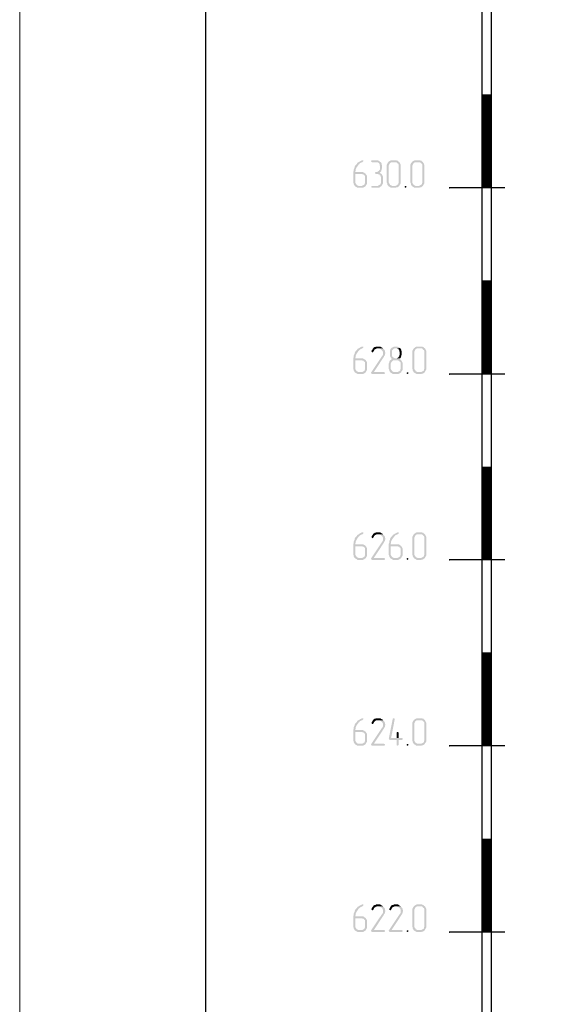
# Model space of a CAD drawing. Header units: millimetres. Extents: x -93479 to 1057970, y -66333 to 172656.
# Tile 22 of 256: x 122059 to 127940, y 26917 to 37508. Entities that reach past the tile are written whole.
import ezdxf

# ---------------------------------------------------------------- set-up
doc = ezdxf.new("R2010")
doc.units = ezdxf.units.MM
for name, color, linetype in [('PDF _Геометрия', 7, 'Continuous'), ('PDF _Сплошная заливка', 7, 'Continuous'), ('ТОЛСТЫЕ_ОСНОВНЫЕ', 6, 'Continuous')]:
    doc.layers.add(name, color=color, linetype=linetype)
doc.layers.add('ТОНКИЕ', color=7, linetype='Continuous', lineweight=9)

# ---------------------------------------------------------------- blocks, each defined once
blk = doc.blocks.new('*U1959')
at = {"layer": 'ТОЛСТЫЕ_ОСНОВНЫЕ', "color": 7}
blk.add_lwpolyline([(20, 5), (1256, 5), (1256, 589), (20, 589)], close=True, dxfattribs=at)
at = {"layer": 'ТОНКИЕ', "color": 7}
blk.add_lwpolyline([(0, 0), (1261, 0), (1261, 594), (0, 594)], close=True, dxfattribs=at)
blk = doc.blocks.new('геология 1')
at = {"layer": 'PDF _Сплошная заливка', "transparency": 33554559}
for color, points in [(7, [(0.1401, -15.8586), (0.1384, -15.8586), (0.1351, -15.8603), (0.1317, -15.862), (0.1284, -15.8636), (0.1267, -15.8653), (0.1234, -15.867), (0.1201, -15.8686), (0.1184, -15.8703), (0.1167, -15.8736), (0.1134, -15.877), (0.1117, -15.8786), (0.1101, -15.8803), (0.1084, -15.8836), (0.1067, -15.887), (0.1067, -15.8903), (0.1051, -15.8936), (0.1034, -15.897), (0.1034, -15.9036), (0.1017, -15.907), (0.1017, -15.9536), (0.1034, -15.957), (0.1034, -15.9603), (0.1051, -15.9636), (0.1067, -15.9653), (0.1084, -15.9686), (0.1267, -15.967), (0.1234, -15.967), (0.1201, -15.9653), (0.1167, -15.9636), (0.1151, -15.962), (0.1134, -15.9586), (0.1117, -15.957), (0.1101, -15.9536), (0.1101, -15.917), (0.1351, -15.917), (0.1534, -15.9153), (0.1501, -15.9136), (0.1484, -15.912), (0.1451, -15.9103), (0.1417, -15.9086), (0.1101, -15.9086), (0.1101, -15.9053), (0.1117, -15.902), (0.1117, -15.897), (0.1134, -15.8936), (0.1151, -15.8903), (0.1167, -15.887), (0.1184, -15.8853), (0.1201, -15.882), (0.1217, -15.8803), (0.1234, -15.877), (0.1267, -15.8753), (0.1284, -15.872), (0.1317, -15.8703), (0.1351, -15.8686), (0.1384, -15.867), (0.1401, -15.867), (0.1417, -15.8653), (0.1434, -15.8636), (0.1434, -15.8586)]), (7, [(0.1984, -15.8586), (0.1784, -15.8586), (0.1767, -15.862), (0.1784, -15.8653), (0.1817, -15.867), (0.2051, -15.867), (0.2067, -15.8686), (0.2101, -15.8703), (0.2117, -15.8736), (0.2134, -15.877), (0.2134, -15.8803), (0.2151, -15.8836), (0.2151, -15.8953), (0.2134, -15.8986), (0.2117, -15.9003), (0.2101, -15.9036), (0.2067, -15.9053), (0.2051, -15.907), (0.2017, -15.9086), (0.1951, -15.9086), (0.1934, -15.912), (0.1951, -15.9153), (0.1984, -15.917), (0.2051, -15.917), (0.2084, -15.9186), (0.2117, -15.9186), (0.2134, -15.922), (0.2167, -15.9236), (0.2167, -15.927), (0.2184, -15.9303), (0.2184, -15.9536), (0.2167, -15.957), (0.2167, -15.9603), (0.2134, -15.962), (0.2117, -15.9636), (0.2084, -15.9653), (0.2051, -15.967), (0.1817, -15.967), (0.1784, -15.9686), (0.1767, -15.972), (0.1784, -15.9736), (0.1817, -15.9753), (0.2084, -15.9753), (0.2117, -15.9736), (0.2151, -15.972), (0.2167, -15.9703), (0.2201, -15.9686), (0.2217, -15.9653), (0.2234, -15.962), (0.2251, -15.9603), (0.2267, -15.957), (0.2267, -15.927), (0.2251, -15.9236), (0.2234, -15.9203), (0.2217, -15.917), (0.2184, -15.9153), (0.2167, -15.9136), (0.2134, -15.9103), (0.2167, -15.9086), (0.2184, -15.907), (0.2201, -15.9036), (0.2201, -15.902), (0.2217, -15.8986), (0.2217, -15.8953), (0.2234, -15.892), (0.2234, -15.8803), (0.2217, -15.877), (0.2217, -15.8736), (0.2201, -15.8703), (0.2184, -15.867), (0.2151, -15.8653), (0.2134, -15.8636), (0.2101, -15.8603), (0.2067, -15.8603), (0.2034, -15.8586), (0.2001, -15.8586)]), (7, [(0.2767, -15.8586), (0.2617, -15.8586), (0.2584, -15.8603), (0.2551, -15.862), (0.2534, -15.8636), (0.2501, -15.8653), (0.2484, -15.8686), (0.2467, -15.8703), (0.2451, -15.8736), (0.2434, -15.877), (0.2434, -15.9536), (0.2451, -15.957), (0.2451, -15.9603), (0.2467, -15.9636), (0.2484, -15.9653), (0.2501, -15.9686), (0.2534, -15.9703), (0.2567, -15.972), (0.2584, -15.9736), (0.2617, -15.9753), (0.2801, -15.9753), (0.2834, -15.9736), (0.2867, -15.9736), (0.2901, -15.972), (0.2917, -15.9703), (0.2951, -15.9686), (0.2684, -15.967), (0.2651, -15.967), (0.2617, -15.9653), (0.2584, -15.9636), (0.2567, -15.962), (0.2551, -15.9586), (0.2534, -15.957), (0.2517, -15.9536), (0.2517, -15.8803), (0.2534, -15.877), (0.2551, -15.8736), (0.2567, -15.8703), (0.2601, -15.8686), (0.2617, -15.867), (0.2767, -15.867), (0.2951, -15.8653), (0.2917, -15.8636), (0.2901, -15.8603), (0.2867, -15.8603), (0.2834, -15.8586), (0.2801, -15.8586)]), (7, [(0.2951, -15.8653), (0.2767, -15.867), (0.2834, -15.867), (0.2867, -15.8686), (0.2884, -15.872), (0.2917, -15.8736), (0.2934, -15.877), (0.2934, -15.9536), (0.2917, -15.957), (0.2917, -15.9603), (0.2884, -15.962), (0.2867, -15.9636), (0.2834, -15.9653), (0.2801, -15.967), (0.2684, -15.967), (0.2951, -15.9686), (0.2967, -15.9653), (0.2984, -15.962), (0.3001, -15.9603), (0.3017, -15.957), (0.3017, -15.877), (0.3001, -15.8736), (0.2984, -15.8703), (0.2967, -15.867)]), (7, [(0.3767, -15.8586), (0.3617, -15.8586), (0.3584, -15.8603), (0.3551, -15.862), (0.3534, -15.8636), (0.3501, -15.8653), (0.3484, -15.8686), (0.3467, -15.8703), (0.3451, -15.8736), (0.3434, -15.877), (0.3434, -15.9536), (0.3451, -15.957), (0.3451, -15.9603), (0.3467, -15.9636), (0.3484, -15.9653), (0.3501, -15.9686), (0.3534, -15.9703), (0.3567, -15.972), (0.3584, -15.9736), (0.3617, -15.9753), (0.3801, -15.9753), (0.3834, -15.9736), (0.3867, -15.9736), (0.3901, -15.972), (0.3917, -15.9703), (0.3951, -15.9686), (0.3684, -15.967), (0.3651, -15.967), (0.3617, -15.9653), (0.3584, -15.9636), (0.3567, -15.962), (0.3551, -15.9586), (0.3534, -15.957), (0.3517, -15.9536), (0.3517, -15.8803), (0.3534, -15.877), (0.3551, -15.8736), (0.3567, -15.8703), (0.3601, -15.8686), (0.3617, -15.867), (0.3767, -15.867), (0.3951, -15.8653), (0.3917, -15.8636), (0.3901, -15.8603), (0.3867, -15.8603), (0.3834, -15.8586), (0.3801, -15.8586)]), (7, [(0.3951, -15.8653), (0.3767, -15.867), (0.3834, -15.867), (0.3867, -15.8686), (0.3884, -15.872), (0.3917, -15.8736), (0.3934, -15.877), (0.3934, -15.9536), (0.3917, -15.957), (0.3917, -15.9603), (0.3884, -15.962), (0.3867, -15.9636), (0.3834, -15.9653), (0.3801, -15.967), (0.3684, -15.967), (0.3951, -15.9686), (0.3967, -15.9653), (0.3984, -15.962), (0.4001, -15.9603), (0.4017, -15.957), (0.4017, -15.877), (0.4001, -15.8736), (0.3984, -15.8703), (0.3967, -15.867)]), (7, [(0.1534, -15.9153), (0.1351, -15.917), (0.1384, -15.917), (0.1417, -15.9186), (0.1451, -15.9186), (0.1467, -15.922), (0.1501, -15.9236), (0.1517, -15.927), (0.1517, -15.9536), (0.1501, -15.957), (0.1501, -15.9603), (0.1467, -15.962), (0.1451, -15.9636), (0.1417, -15.9653), (0.1384, -15.967), (0.1267, -15.967), (0.1084, -15.9686), (0.1117, -15.9703), (0.1151, -15.972), (0.1167, -15.9736), (0.1201, -15.9753), (0.1417, -15.9753), (0.1451, -15.9736), (0.1484, -15.972), (0.1501, -15.9703), (0.1534, -15.9686), (0.1551, -15.9653), (0.1567, -15.962), (0.1584, -15.9603), (0.1601, -15.957), (0.1601, -15.927), (0.1584, -15.9236), (0.1567, -15.9203), (0.1551, -15.9186)]), (7, [(0.3234, -15.967), (0.3201, -15.9686), (0.3184, -15.972), (0.3201, -15.9736), (0.3234, -15.9753), (0.3251, -15.9736), (0.3267, -15.972), (0.3267, -15.9686)]), (256, [(0.1401, -16.647), (0.1384, -16.647), (0.1351, -16.6486), (0.1317, -16.6503), (0.1284, -16.652), (0.1267, -16.6536), (0.1234, -16.6553), (0.1201, -16.657), (0.1184, -16.6586), (0.1167, -16.662), (0.1134, -16.6653), (0.1117, -16.667), (0.1101, -16.6686), (0.1084, -16.672), (0.1067, -16.6753), (0.1067, -16.6786), (0.1051, -16.682), (0.1034, -16.6853), (0.1034, -16.692), (0.1017, -16.6953), (0.1017, -16.742), (0.1034, -16.7453), (0.1034, -16.7486), (0.1051, -16.752), (0.1067, -16.7536), (0.1084, -16.757), (0.1267, -16.7553), (0.1234, -16.7553), (0.1201, -16.7536), (0.1167, -16.752), (0.1151, -16.7503), (0.1134, -16.747), (0.1117, -16.7453), (0.1101, -16.742), (0.1101, -16.7053), (0.1351, -16.7053), (0.1534, -16.7036), (0.1501, -16.702), (0.1484, -16.7003), (0.1451, -16.6986), (0.1417, -16.697), (0.1101, -16.697), (0.1101, -16.6936), (0.1117, -16.6903), (0.1117, -16.6853), (0.1134, -16.682), (0.1151, -16.6786), (0.1167, -16.6753), (0.1184, -16.6736), (0.1201, -16.6703), (0.1217, -16.6686), (0.1234, -16.6653), (0.1267, -16.6636), (0.1284, -16.6603), (0.1317, -16.6586), (0.1351, -16.657), (0.1384, -16.6553), (0.1401, -16.6553), (0.1417, -16.6536), (0.1434, -16.652), (0.1434, -16.647)]), (256, [(0.2267, -16.6553), (0.2051, -16.6553), (0.2117, -16.6553), (0.2151, -16.657), (0.2184, -16.6586), (0.2201, -16.6603), (0.2234, -16.6636), (0.2251, -16.6653), (0.2267, -16.6686), (0.2267, -16.682), (0.2251, -16.6853), (0.2234, -16.687), (0.1767, -16.757), (0.1767, -16.7586), (0.1784, -16.762), (0.1817, -16.7636), (0.2317, -16.7636), (0.2334, -16.762), (0.2351, -16.762), (0.2351, -16.757), (0.2317, -16.7553), (0.1884, -16.7553), (0.2301, -16.692), (0.2317, -16.6886), (0.2334, -16.6853), (0.2351, -16.6836), (0.2351, -16.6803), (0.2367, -16.677), (0.2367, -16.672), (0.2351, -16.6686), (0.2351, -16.6653), (0.2334, -16.662), (0.2317, -16.6603), (0.2284, -16.657)]), (256, [(0.2051, -16.647), (0.1984, -16.647), (0.1951, -16.6486), (0.1917, -16.6486), (0.1901, -16.6503), (0.1867, -16.652), (0.1851, -16.6553), (0.1834, -16.657), (0.1817, -16.6603), (0.1801, -16.6636), (0.1784, -16.6653), (0.1784, -16.667), (0.1801, -16.6703), (0.1834, -16.672), (0.1851, -16.6703), (0.1867, -16.6686), (0.1884, -16.6653), (0.1901, -16.662), (0.1917, -16.6603), (0.1934, -16.6586), (0.1967, -16.657), (0.2001, -16.6553), (0.2267, -16.6553), (0.2267, -16.6536), (0.2234, -16.652), (0.2201, -16.6503), (0.2184, -16.6486), (0.2151, -16.647), (0.2084, -16.647)]), (256, [(0.2817, -16.647), (0.2751, -16.647), (0.2717, -16.6486), (0.2684, -16.6503), (0.2651, -16.652), (0.2634, -16.6536), (0.2601, -16.657), (0.2584, -16.6586), (0.2584, -16.662), (0.2567, -16.6653), (0.2567, -16.687), (0.2584, -16.6903), (0.2601, -16.6936), (0.2617, -16.697), (0.2651, -16.6986), (0.2617, -16.702), (0.2601, -16.7036), (0.2851, -16.7053), (0.2884, -16.7053), (0.2917, -16.707), (0.2951, -16.707), (0.2967, -16.7103), (0.3001, -16.712), (0.3017, -16.7153), (0.3017, -16.742), (0.3001, -16.7453), (0.3001, -16.7486), (0.2967, -16.7503), (0.2951, -16.752), (0.2917, -16.7536), (0.2884, -16.7553), (0.2767, -16.7553), (0.2584, -16.757), (0.2617, -16.7586), (0.2651, -16.7603), (0.2667, -16.762), (0.2701, -16.7636), (0.2917, -16.7636), (0.2951, -16.762), (0.2984, -16.7603), (0.3001, -16.7586), (0.3034, -16.757), (0.3051, -16.7536), (0.3067, -16.7503), (0.3084, -16.7486), (0.3101, -16.7453), (0.3101, -16.7153), (0.3084, -16.712), (0.3067, -16.7086), (0.3051, -16.7053), (0.3017, -16.7036), (0.3001, -16.702), (0.2967, -16.6986), (0.3001, -16.697), (0.2784, -16.697), (0.2751, -16.6953), (0.2717, -16.6936), (0.2701, -16.692), (0.2667, -16.6886), (0.2651, -16.687), (0.2651, -16.6653), (0.2667, -16.662), (0.2701, -16.6586), (0.2717, -16.657), (0.2751, -16.6553), (0.2817, -16.6553), (0.2984, -16.6536), (0.2967, -16.652), (0.2934, -16.6486), (0.2901, -16.6486), (0.2867, -16.647), (0.2834, -16.647)]), (256, [(0.2984, -16.6536), (0.2817, -16.6553), (0.2884, -16.6553), (0.2901, -16.657), (0.2934, -16.6586), (0.2951, -16.662), (0.2967, -16.6653), (0.2967, -16.6686), (0.2984, -16.672), (0.2984, -16.6803), (0.2967, -16.6836), (0.2967, -16.687), (0.2951, -16.6886), (0.2934, -16.692), (0.2901, -16.6936), (0.2884, -16.6953), (0.2851, -16.697), (0.2817, -16.697), (0.3001, -16.697), (0.3017, -16.6953), (0.3034, -16.692), (0.3034, -16.6903), (0.3051, -16.687), (0.3051, -16.6836), (0.3067, -16.6803), (0.3067, -16.6686), (0.3051, -16.6653), (0.3051, -16.662), (0.3034, -16.6586), (0.3017, -16.6553)]), (256, [(0.3851, -16.647), (0.3701, -16.647), (0.3667, -16.6486), (0.3634, -16.6503), (0.3617, -16.652), (0.3584, -16.6536), (0.3567, -16.657), (0.3551, -16.6586), (0.3534, -16.662), (0.3517, -16.6653), (0.3517, -16.742), (0.3534, -16.7453), (0.3534, -16.7486), (0.3551, -16.752), (0.3567, -16.7536), (0.3584, -16.757), (0.3617, -16.7586), (0.3651, -16.7603), (0.3667, -16.762), (0.3701, -16.7636), (0.3884, -16.7636), (0.3917, -16.762), (0.3951, -16.762), (0.3984, -16.7603), (0.4001, -16.7586), (0.4034, -16.757), (0.3767, -16.7553), (0.3734, -16.7553), (0.3701, -16.7536), (0.3667, -16.752), (0.3651, -16.7503), (0.3634, -16.747), (0.3617, -16.7453), (0.3601, -16.742), (0.3601, -16.6686), (0.3617, -16.6653), (0.3634, -16.662), (0.3651, -16.6586), (0.3684, -16.657), (0.3701, -16.6553), (0.3851, -16.6553), (0.4034, -16.6536), (0.4001, -16.652), (0.3984, -16.6486), (0.3951, -16.6486), (0.3917, -16.647), (0.3884, -16.647)]), (256, [(0.4034, -16.6536), (0.3851, -16.6553), (0.3917, -16.6553), (0.3951, -16.657), (0.3967, -16.6603), (0.4001, -16.662), (0.4017, -16.6653), (0.4017, -16.742), (0.4001, -16.7453), (0.4001, -16.7486), (0.3967, -16.7503), (0.3951, -16.752), (0.3917, -16.7536), (0.3884, -16.7553), (0.3767, -16.7553), (0.4034, -16.757), (0.4051, -16.7536), (0.4067, -16.7503), (0.4084, -16.7486), (0.4101, -16.7453), (0.4101, -16.6653), (0.4084, -16.662), (0.4067, -16.6586), (0.4051, -16.6553)]), (256, [(0.1534, -16.7036), (0.1351, -16.7053), (0.1384, -16.7053), (0.1417, -16.707), (0.1451, -16.707), (0.1467, -16.7103), (0.1501, -16.712), (0.1517, -16.7153), (0.1517, -16.742), (0.1501, -16.7453), (0.1501, -16.7486), (0.1467, -16.7503), (0.1451, -16.752), (0.1417, -16.7536), (0.1384, -16.7553), (0.1267, -16.7553), (0.1084, -16.757), (0.1117, -16.7586), (0.1151, -16.7603), (0.1167, -16.762), (0.1201, -16.7636), (0.1417, -16.7636), (0.1451, -16.762), (0.1484, -16.7603), (0.1501, -16.7586), (0.1534, -16.757), (0.1551, -16.7536), (0.1567, -16.7503), (0.1584, -16.7486), (0.1601, -16.7453), (0.1601, -16.7153), (0.1584, -16.712), (0.1567, -16.7086), (0.1551, -16.707)]), (256, [(0.2601, -16.7036), (0.2567, -16.7053), (0.2551, -16.7086), (0.2534, -16.712), (0.2534, -16.7153), (0.2517, -16.7186), (0.2517, -16.722), (0.2517, -16.742), (0.2534, -16.7453), (0.2534, -16.7486), (0.2551, -16.752), (0.2567, -16.7536), (0.2584, -16.757), (0.2767, -16.7553), (0.2734, -16.7553), (0.2701, -16.7536), (0.2667, -16.752), (0.2651, -16.7503), (0.2634, -16.747), (0.2617, -16.7453), (0.2601, -16.742), (0.2601, -16.7186), (0.2617, -16.7153), (0.2634, -16.712), (0.2651, -16.7103), (0.2684, -16.707), (0.2701, -16.7053), (0.2851, -16.7053)]), (256, [(0.3317, -16.7553), (0.3284, -16.757), (0.3267, -16.7603), (0.3284, -16.762), (0.3317, -16.7636), (0.3334, -16.762), (0.3351, -16.7603), (0.3351, -16.757)]), (256, [(0.1401, -17.4336), (0.1384, -17.4336), (0.1351, -17.4353), (0.1317, -17.437), (0.1284, -17.4386), (0.1267, -17.4403), (0.1234, -17.442), (0.1201, -17.4436), (0.1184, -17.4453), (0.1167, -17.4486), (0.1134, -17.452), (0.1117, -17.4536), (0.1101, -17.4553), (0.1084, -17.4586), (0.1067, -17.462), (0.1067, -17.4653), (0.1051, -17.4686), (0.1034, -17.472), (0.1034, -17.4786), (0.1017, -17.482), (0.1017, -17.5286), (0.1034, -17.532), (0.1034, -17.5353), (0.1051, -17.5386), (0.1067, -17.5403), (0.1084, -17.5436), (0.1267, -17.542), (0.1234, -17.542), (0.1201, -17.5403), (0.1167, -17.5386), (0.1151, -17.537), (0.1134, -17.5336), (0.1117, -17.532), (0.1101, -17.5286), (0.1101, -17.492), (0.1351, -17.492), (0.1534, -17.4903), (0.1501, -17.4886), (0.1484, -17.487), (0.1451, -17.4853), (0.1417, -17.4836), (0.1101, -17.4836), (0.1101, -17.4803), (0.1117, -17.477), (0.1117, -17.472), (0.1134, -17.4686), (0.1151, -17.4653), (0.1167, -17.462), (0.1184, -17.4603), (0.1201, -17.457), (0.1217, -17.4553), (0.1234, -17.452), (0.1267, -17.4503), (0.1284, -17.447), (0.1317, -17.4453), (0.1351, -17.4436), (0.1384, -17.442), (0.1401, -17.442), (0.1417, -17.4403), (0.1434, -17.4386), (0.1434, -17.4336)]), (256, [(0.2267, -17.442), (0.2051, -17.442), (0.2117, -17.442), (0.2151, -17.4436), (0.2184, -17.4453), (0.2201, -17.447), (0.2234, -17.4503), (0.2251, -17.452), (0.2267, -17.4553), (0.2267, -17.4686), (0.2251, -17.472), (0.2234, -17.4736), (0.1767, -17.5436), (0.1767, -17.5453), (0.1784, -17.5486), (0.1817, -17.5503), (0.2317, -17.5503), (0.2334, -17.5486), (0.2351, -17.5486), (0.2351, -17.5436), (0.2317, -17.542), (0.1884, -17.542), (0.2301, -17.4786), (0.2317, -17.4753), (0.2334, -17.472), (0.2351, -17.4703), (0.2351, -17.467), (0.2367, -17.4636), (0.2367, -17.4586), (0.2351, -17.4553), (0.2351, -17.452), (0.2334, -17.4486), (0.2317, -17.447), (0.2284, -17.4436)]), (256, [(0.2051, -17.4336), (0.1984, -17.4336), (0.1951, -17.4353), (0.1917, -17.4353), (0.1901, -17.437), (0.1867, -17.4386), (0.1851, -17.442), (0.1834, -17.4436), (0.1817, -17.447), (0.1801, -17.4503), (0.1784, -17.452), (0.1784, -17.4536), (0.1801, -17.457), (0.1834, -17.4586), (0.1851, -17.457), (0.1867, -17.4553), (0.1884, -17.452), (0.1901, -17.4486), (0.1917, -17.447), (0.1934, -17.4453), (0.1967, -17.4436), (0.2001, -17.442), (0.2267, -17.442), (0.2267, -17.4403), (0.2234, -17.4386), (0.2201, -17.437), (0.2184, -17.4353), (0.2151, -17.4336), (0.2084, -17.4336)]), (256, [(0.2901, -17.4336), (0.2884, -17.4336), (0.2851, -17.4353), (0.2817, -17.437), (0.2784, -17.4386), (0.2767, -17.4403), (0.2734, -17.442), (0.2701, -17.4436), (0.2684, -17.4453), (0.2667, -17.4486), (0.2634, -17.452), (0.2617, -17.4536), (0.2601, -17.4553), (0.2584, -17.4586), (0.2567, -17.462), (0.2567, -17.4653), (0.2551, -17.4686), (0.2534, -17.472), (0.2534, -17.4786), (0.2517, -17.482), (0.2517, -17.5286), (0.2534, -17.532), (0.2534, -17.5353), (0.2551, -17.5386), (0.2567, -17.5403), (0.2584, -17.5436), (0.2767, -17.542), (0.2734, -17.542), (0.2701, -17.5403), (0.2667, -17.5386), (0.2651, -17.537), (0.2634, -17.5336), (0.2617, -17.532), (0.2601, -17.5286), (0.2601, -17.492), (0.2851, -17.492), (0.3034, -17.4903), (0.3001, -17.4886), (0.2984, -17.487), (0.2951, -17.4853), (0.2917, -17.4836), (0.2601, -17.4836), (0.2601, -17.4803), (0.2617, -17.477), (0.2617, -17.472), (0.2634, -17.4686), (0.2651, -17.4653), (0.2667, -17.462), (0.2684, -17.4603), (0.2701, -17.457), (0.2717, -17.4553), (0.2734, -17.452), (0.2767, -17.4503), (0.2784, -17.447), (0.2817, -17.4453), (0.2851, -17.4436), (0.2884, -17.442), (0.2901, -17.442), (0.2917, -17.4403), (0.2934, -17.4386), (0.2934, -17.4336)]), (256, [(0.3851, -17.4336), (0.3701, -17.4336), (0.3667, -17.4353), (0.3634, -17.437), (0.3617, -17.4386), (0.3584, -17.4403), (0.3567, -17.4436), (0.3551, -17.4453), (0.3534, -17.4486), (0.3517, -17.452), (0.3517, -17.5286), (0.3534, -17.532), (0.3534, -17.5353), (0.3551, -17.5386), (0.3567, -17.5403), (0.3584, -17.5436), (0.3617, -17.5453), (0.3651, -17.547), (0.3667, -17.5486), (0.3701, -17.5503), (0.3884, -17.5503), (0.3917, -17.5486), (0.3951, -17.5486), (0.3984, -17.547), (0.4001, -17.5453), (0.4034, -17.5436), (0.3767, -17.542), (0.3734, -17.542), (0.3701, -17.5403), (0.3667, -17.5386), (0.3651, -17.537), (0.3634, -17.5336), (0.3617, -17.532), (0.3601, -17.5286), (0.3601, -17.4553), (0.3617, -17.452), (0.3634, -17.4486), (0.3651, -17.4453), (0.3684, -17.4436), (0.3701, -17.442), (0.3851, -17.442), (0.4034, -17.4403), (0.4001, -17.4386), (0.3984, -17.4353), (0.3951, -17.4353), (0.3917, -17.4336), (0.3884, -17.4336)]), (256, [(0.4034, -17.4403), (0.3851, -17.442), (0.3917, -17.442), (0.3951, -17.4436), (0.3967, -17.447), (0.4001, -17.4486), (0.4017, -17.452), (0.4017, -17.5286), (0.4001, -17.532), (0.4001, -17.5353), (0.3967, -17.537), (0.3951, -17.5386), (0.3917, -17.5403), (0.3884, -17.542), (0.3767, -17.542), (0.4034, -17.5436), (0.4051, -17.5403), (0.4067, -17.537), (0.4084, -17.5353), (0.4101, -17.532), (0.4101, -17.452), (0.4084, -17.4486), (0.4067, -17.4453), (0.4051, -17.442)]), (256, [(0.1534, -17.4903), (0.1351, -17.492), (0.1384, -17.492), (0.1417, -17.4936), (0.1451, -17.4936), (0.1467, -17.497), (0.1501, -17.4986), (0.1517, -17.502), (0.1517, -17.5286), (0.1501, -17.532), (0.1501, -17.5353), (0.1467, -17.537), (0.1451, -17.5386), (0.1417, -17.5403), (0.1384, -17.542), (0.1267, -17.542), (0.1084, -17.5436), (0.1117, -17.5453), (0.1151, -17.547), (0.1167, -17.5486), (0.1201, -17.5503), (0.1417, -17.5503), (0.1451, -17.5486), (0.1484, -17.547), (0.1501, -17.5453), (0.1534, -17.5436), (0.1551, -17.5403), (0.1567, -17.537), (0.1584, -17.5353), (0.1601, -17.532), (0.1601, -17.502), (0.1584, -17.4986), (0.1567, -17.4953), (0.1551, -17.4936)]), (256, [(0.3034, -17.4903), (0.2851, -17.492), (0.2884, -17.492), (0.2917, -17.4936), (0.2951, -17.4936), (0.2967, -17.497), (0.3001, -17.4986), (0.3017, -17.502), (0.3017, -17.5286), (0.3001, -17.532), (0.3001, -17.5353), (0.2967, -17.537), (0.2951, -17.5386), (0.2917, -17.5403), (0.2884, -17.542), (0.2767, -17.542), (0.2584, -17.5436), (0.2617, -17.5453), (0.2651, -17.547), (0.2667, -17.5486), (0.2701, -17.5503), (0.2917, -17.5503), (0.2951, -17.5486), (0.2984, -17.547), (0.3001, -17.5453), (0.3034, -17.5436), (0.3051, -17.5403), (0.3067, -17.537), (0.3084, -17.5353), (0.3101, -17.532), (0.3101, -17.502), (0.3084, -17.4986), (0.3067, -17.4953), (0.3051, -17.4936)]), (256, [(0.3317, -17.542), (0.3284, -17.5436), (0.3267, -17.547), (0.3284, -17.5486), (0.3317, -17.5503), (0.3334, -17.5486), (0.3351, -17.547), (0.3351, -17.5436)]), (256, [(0.1401, -18.2203), (0.1384, -18.2203), (0.1351, -18.222), (0.1317, -18.2236), (0.1284, -18.2253), (0.1267, -18.227), (0.1234, -18.2286), (0.1201, -18.2303), (0.1184, -18.232), (0.1167, -18.2353), (0.1134, -18.2386), (0.1117, -18.2403), (0.1101, -18.242), (0.1084, -18.2453), (0.1067, -18.2486), (0.1067, -18.252), (0.1051, -18.2553), (0.1034, -18.2586), (0.1034, -18.2653), (0.1017, -18.2686), (0.1017, -18.3153), (0.1034, -18.3186), (0.1034, -18.322), (0.1051, -18.3253), (0.1067, -18.327), (0.1084, -18.3303), (0.1267, -18.3286), (0.1234, -18.3286), (0.1201, -18.327), (0.1167, -18.3253), (0.1151, -18.3236), (0.1134, -18.3203), (0.1117, -18.3186), (0.1101, -18.3153), (0.1101, -18.2786), (0.1351, -18.2786), (0.1534, -18.277), (0.1501, -18.2753), (0.1484, -18.2736), (0.1451, -18.272), (0.1417, -18.2703), (0.1101, -18.2703), (0.1101, -18.267), (0.1117, -18.2636), (0.1117, -18.2586), (0.1134, -18.2553), (0.1151, -18.252), (0.1167, -18.2486), (0.1184, -18.247), (0.1201, -18.2436), (0.1217, -18.242), (0.1234, -18.2386), (0.1267, -18.237), (0.1284, -18.2336), (0.1317, -18.232), (0.1351, -18.2303), (0.1384, -18.2286), (0.1401, -18.2286), (0.1417, -18.227), (0.1434, -18.2253), (0.1434, -18.2203)]), (256, [(0.2267, -18.2286), (0.2051, -18.2286), (0.2117, -18.2286), (0.2151, -18.2303), (0.2184, -18.232), (0.2201, -18.2336), (0.2234, -18.237), (0.2251, -18.2386), (0.2267, -18.242), (0.2267, -18.2553), (0.2251, -18.2586), (0.2234, -18.2603), (0.1767, -18.3303), (0.1767, -18.332), (0.1784, -18.3353), (0.1817, -18.337), (0.2317, -18.337), (0.2334, -18.3353), (0.2351, -18.3353), (0.2351, -18.3303), (0.2317, -18.3286), (0.1884, -18.3286), (0.2301, -18.2653), (0.2317, -18.262), (0.2334, -18.2586), (0.2351, -18.257), (0.2351, -18.2536), (0.2367, -18.2503), (0.2367, -18.2453), (0.2351, -18.242), (0.2351, -18.2386), (0.2334, -18.2353), (0.2317, -18.2336), (0.2284, -18.2303)]), (256, [(0.2051, -18.2203), (0.1984, -18.2203), (0.1951, -18.222), (0.1917, -18.222), (0.1901, -18.2236), (0.1867, -18.2253), (0.1851, -18.2286), (0.1834, -18.2303), (0.1817, -18.2336), (0.1801, -18.237), (0.1784, -18.2386), (0.1784, -18.2403), (0.1801, -18.2436), (0.1834, -18.2453), (0.1851, -18.2436), (0.1867, -18.242), (0.1884, -18.2386), (0.1901, -18.2353), (0.1917, -18.2336), (0.1934, -18.232), (0.1967, -18.2303), (0.2001, -18.2286), (0.2267, -18.2286), (0.2267, -18.227), (0.2234, -18.2253), (0.2201, -18.2236), (0.2184, -18.222), (0.2151, -18.2203), (0.2084, -18.2203)]), (256, [(0.2734, -18.2203), (0.2701, -18.2203), (0.2684, -18.2236), (0.2517, -18.307), (0.2534, -18.3103), (0.2567, -18.312), (0.2851, -18.312), (0.2851, -18.3336), (0.2867, -18.3353), (0.2901, -18.337), (0.2917, -18.3353), (0.2934, -18.3336), (0.2934, -18.312), (0.3067, -18.312), (0.3101, -18.3103), (0.3101, -18.3053), (0.3067, -18.3036), (0.2617, -18.3036), (0.2767, -18.2253), (0.2767, -18.2236), (0.2751, -18.2203)]), (256, [(0.3851, -18.2203), (0.3701, -18.2203), (0.3667, -18.222), (0.3634, -18.2236), (0.3617, -18.2253), (0.3584, -18.227), (0.3567, -18.2303), (0.3551, -18.232), (0.3534, -18.2353), (0.3517, -18.2386), (0.3517, -18.3153), (0.3534, -18.3186), (0.3534, -18.322), (0.3551, -18.3253), (0.3567, -18.327), (0.3584, -18.3303), (0.3617, -18.332), (0.3651, -18.3336), (0.3667, -18.3353), (0.3701, -18.337), (0.3884, -18.337), (0.3917, -18.3353), (0.3951, -18.3353), (0.3984, -18.3336), (0.4001, -18.332), (0.4034, -18.3303), (0.3767, -18.3286), (0.3734, -18.3286), (0.3701, -18.327), (0.3667, -18.3253), (0.3651, -18.3236), (0.3634, -18.3203), (0.3617, -18.3186), (0.3601, -18.3153), (0.3601, -18.242), (0.3617, -18.2386), (0.3634, -18.2353), (0.3651, -18.232), (0.3684, -18.2303), (0.3701, -18.2286), (0.3851, -18.2286), (0.4034, -18.227), (0.4001, -18.2253), (0.3984, -18.222), (0.3951, -18.222), (0.3917, -18.2203), (0.3884, -18.2203)]), (256, [(0.4034, -18.227), (0.3851, -18.2286), (0.3917, -18.2286), (0.3951, -18.2303), (0.3967, -18.2336), (0.4001, -18.2353), (0.4017, -18.2386), (0.4017, -18.3153), (0.4001, -18.3186), (0.4001, -18.322), (0.3967, -18.3236), (0.3951, -18.3253), (0.3917, -18.327), (0.3884, -18.3286), (0.3767, -18.3286), (0.4034, -18.3303), (0.4051, -18.327), (0.4067, -18.3236), (0.4084, -18.322), (0.4101, -18.3186), (0.4101, -18.2386), (0.4084, -18.2353), (0.4067, -18.232), (0.4051, -18.2286)]), (256, [(0.1534, -18.277), (0.1351, -18.2786), (0.1384, -18.2786), (0.1417, -18.2803), (0.1451, -18.2803), (0.1467, -18.2836), (0.1501, -18.2853), (0.1517, -18.2886), (0.1517, -18.3153), (0.1501, -18.3186), (0.1501, -18.322), (0.1467, -18.3236), (0.1451, -18.3253), (0.1417, -18.327), (0.1384, -18.3286), (0.1267, -18.3286), (0.1084, -18.3303), (0.1117, -18.332), (0.1151, -18.3336), (0.1167, -18.3353), (0.1201, -18.337), (0.1417, -18.337), (0.1451, -18.3353), (0.1484, -18.3336), (0.1501, -18.332), (0.1534, -18.3303), (0.1551, -18.327), (0.1567, -18.3236), (0.1584, -18.322), (0.1601, -18.3186), (0.1601, -18.2886), (0.1584, -18.2853), (0.1567, -18.282), (0.1551, -18.2803)]), (256, [(0.2901, -18.2786), (0.2867, -18.2786), (0.2851, -18.282), (0.2851, -18.3036), (0.2617, -18.3036), (0.2934, -18.3036), (0.2934, -18.282), (0.2917, -18.2786)]), (256, [(0.3317, -18.3286), (0.3284, -18.3303), (0.3267, -18.3336), (0.3284, -18.3353), (0.3317, -18.337), (0.3334, -18.3353), (0.3351, -18.3336), (0.3351, -18.3303)]), (256, [(0.1401, -19.0086), (0.1384, -19.0086), (0.1351, -19.0103), (0.1317, -19.012), (0.1284, -19.0136), (0.1267, -19.0153), (0.1234, -19.017), (0.1201, -19.0186), (0.1184, -19.0203), (0.1167, -19.0236), (0.1134, -19.027), (0.1117, -19.0286), (0.1101, -19.0303), (0.1084, -19.0336), (0.1067, -19.037), (0.1067, -19.0403), (0.1051, -19.0436), (0.1034, -19.047), (0.1034, -19.0536), (0.1017, -19.057), (0.1017, -19.1036), (0.1034, -19.107), (0.1034, -19.1103), (0.1051, -19.1136), (0.1067, -19.1153), (0.1084, -19.1186), (0.1267, -19.117), (0.1234, -19.117), (0.1201, -19.1153), (0.1167, -19.1136), (0.1151, -19.112), (0.1134, -19.1086), (0.1117, -19.107), (0.1101, -19.1036), (0.1101, -19.067), (0.1351, -19.067), (0.1534, -19.0653), (0.1501, -19.0636), (0.1484, -19.062), (0.1451, -19.0603), (0.1417, -19.0586), (0.1101, -19.0586), (0.1101, -19.0553), (0.1117, -19.052), (0.1117, -19.047), (0.1134, -19.0436), (0.1151, -19.0403), (0.1167, -19.037), (0.1184, -19.0353), (0.1201, -19.032), (0.1217, -19.0303), (0.1234, -19.027), (0.1267, -19.0253), (0.1284, -19.022), (0.1317, -19.0203), (0.1351, -19.0186), (0.1384, -19.017), (0.1401, -19.017), (0.1417, -19.0153), (0.1434, -19.0136), (0.1434, -19.0086)]), (256, [(0.2267, -19.017), (0.2051, -19.017), (0.2117, -19.017), (0.2151, -19.0186), (0.2184, -19.0203), (0.2201, -19.022), (0.2234, -19.0253), (0.2251, -19.027), (0.2267, -19.0303), (0.2267, -19.0436), (0.2251, -19.047), (0.2234, -19.0486), (0.1767, -19.1186), (0.1767, -19.1203), (0.1784, -19.1236), (0.1817, -19.1253), (0.2317, -19.1253), (0.2334, -19.1236), (0.2351, -19.1236), (0.2351, -19.1186), (0.2317, -19.117), (0.1884, -19.117), (0.2301, -19.0536), (0.2317, -19.0503), (0.2334, -19.047), (0.2351, -19.0453), (0.2351, -19.042), (0.2367, -19.0386), (0.2367, -19.0336), (0.2351, -19.0303), (0.2351, -19.027), (0.2334, -19.0236), (0.2317, -19.022), (0.2284, -19.0186)]), (256, [(0.2051, -19.0086), (0.1984, -19.0086), (0.1951, -19.0103), (0.1917, -19.0103), (0.1901, -19.012), (0.1867, -19.0136), (0.1851, -19.017), (0.1834, -19.0186), (0.1817, -19.022), (0.1801, -19.0253), (0.1784, -19.027), (0.1784, -19.0286), (0.1801, -19.032), (0.1834, -19.0336), (0.1851, -19.032), (0.1867, -19.0303), (0.1884, -19.027), (0.1901, -19.0236), (0.1917, -19.022), (0.1934, -19.0203), (0.1967, -19.0186), (0.2001, -19.017), (0.2267, -19.017), (0.2267, -19.0153), (0.2234, -19.0136), (0.2201, -19.012), (0.2184, -19.0103), (0.2151, -19.0086), (0.2084, -19.0086)]), (256, [(0.3017, -19.017), (0.2801, -19.017), (0.2867, -19.017), (0.2901, -19.0186), (0.2934, -19.0203), (0.2951, -19.022), (0.2984, -19.0253), (0.3001, -19.027), (0.3017, -19.0303), (0.3017, -19.0436), (0.3001, -19.047), (0.2984, -19.0486), (0.2517, -19.1186), (0.2517, -19.1203), (0.2534, -19.1236), (0.2567, -19.1253), (0.3067, -19.1253), (0.3084, -19.1236), (0.3101, -19.1236), (0.3101, -19.1186), (0.3067, -19.117), (0.2634, -19.117), (0.3051, -19.0536), (0.3067, -19.0503), (0.3084, -19.047), (0.3101, -19.0453), (0.3101, -19.042), (0.3117, -19.0386), (0.3117, -19.0336), (0.3101, -19.0303), (0.3101, -19.027), (0.3084, -19.0236), (0.3067, -19.022), (0.3034, -19.0186)]), (256, [(0.2801, -19.0086), (0.2734, -19.0086), (0.2701, -19.0103), (0.2667, -19.0103), (0.2651, -19.012), (0.2617, -19.0136), (0.2601, -19.017), (0.2584, -19.0186), (0.2567, -19.022), (0.2551, -19.0253), (0.2534, -19.027), (0.2534, -19.0286), (0.2551, -19.032), (0.2584, -19.0336), (0.2601, -19.032), (0.2617, -19.0303), (0.2634, -19.027), (0.2651, -19.0236), (0.2667, -19.022), (0.2684, -19.0203), (0.2717, -19.0186), (0.2751, -19.017), (0.3017, -19.017), (0.3017, -19.0153), (0.2984, -19.0136), (0.2951, -19.012), (0.2934, -19.0103), (0.2901, -19.0086), (0.2834, -19.0086)]), (256, [(0.3851, -19.0086), (0.3701, -19.0086), (0.3667, -19.0103), (0.3634, -19.012), (0.3617, -19.0136), (0.3584, -19.0153), (0.3567, -19.0186), (0.3551, -19.0203), (0.3534, -19.0236), (0.3517, -19.027), (0.3517, -19.1036), (0.3534, -19.107), (0.3534, -19.1103), (0.3551, -19.1136), (0.3567, -19.1153), (0.3584, -19.1186), (0.3617, -19.1203), (0.3651, -19.122), (0.3667, -19.1236), (0.3701, -19.1253), (0.3884, -19.1253), (0.3917, -19.1236), (0.3951, -19.1236), (0.3984, -19.122), (0.4001, -19.1203), (0.4034, -19.1186), (0.3767, -19.117), (0.3734, -19.117), (0.3701, -19.1153), (0.3667, -19.1136), (0.3651, -19.112), (0.3634, -19.1086), (0.3617, -19.107), (0.3601, -19.1036), (0.3601, -19.0303), (0.3617, -19.027), (0.3634, -19.0236), (0.3651, -19.0203), (0.3684, -19.0186), (0.3701, -19.017), (0.3851, -19.017), (0.4034, -19.0153), (0.4001, -19.0136), (0.3984, -19.0103), (0.3951, -19.0103), (0.3917, -19.0086), (0.3884, -19.0086)]), (256, [(0.4034, -19.0153), (0.3851, -19.017), (0.3917, -19.017), (0.3951, -19.0186), (0.3967, -19.022), (0.4001, -19.0236), (0.4017, -19.027), (0.4017, -19.1036), (0.4001, -19.107), (0.4001, -19.1103), (0.3967, -19.112), (0.3951, -19.1136), (0.3917, -19.1153), (0.3884, -19.117), (0.3767, -19.117), (0.4034, -19.1186), (0.4051, -19.1153), (0.4067, -19.112), (0.4084, -19.1103), (0.4101, -19.107), (0.4101, -19.027), (0.4084, -19.0236), (0.4067, -19.0203), (0.4051, -19.017)]), (256, [(0.1534, -19.0653), (0.1351, -19.067), (0.1384, -19.067), (0.1417, -19.0686), (0.1451, -19.0686), (0.1467, -19.072), (0.1501, -19.0736), (0.1517, -19.077), (0.1517, -19.1036), (0.1501, -19.107), (0.1501, -19.1103), (0.1467, -19.112), (0.1451, -19.1136), (0.1417, -19.1153), (0.1384, -19.117), (0.1267, -19.117), (0.1084, -19.1186), (0.1117, -19.1203), (0.1151, -19.122), (0.1167, -19.1236), (0.1201, -19.1253), (0.1417, -19.1253), (0.1451, -19.1236), (0.1484, -19.122), (0.1501, -19.1203), (0.1534, -19.1186), (0.1551, -19.1153), (0.1567, -19.112), (0.1584, -19.1103), (0.1601, -19.107), (0.1601, -19.077), (0.1584, -19.0736), (0.1567, -19.0703), (0.1551, -19.0686)]), (256, [(0.3317, -19.117), (0.3284, -19.1186), (0.3267, -19.122), (0.3284, -19.1236), (0.3317, -19.1253), (0.3334, -19.1236), (0.3351, -19.122), (0.3351, -19.1186)])]:
    blk.add_hatch(color=color, dxfattribs=at).paths.add_polyline_path(points)
at = {"layer": 'PDF _Геометрия', "color": 7, "lineweight": 25}
for points in [[(0.6451, -14.4553), (0.6451, -19.4953), (0.6467, -19.4953)], [(0.6851, -14.4553), (0.6851, -19.4953), (0.6867, -19.4953)], [(0.7434, -15.9753), (0.5067, -15.9753), (0.5084, -15.9753)]]:
    blk.add_lwpolyline(points, dxfattribs=at)
at = {"layer": 'PDF _Геометрия', "color": 7, "lineweight": 5}
for points in [[(0.6451, -15.582), (0.6851, -15.582), (0.6451, -15.582)], [(0.6451, -15.622), (0.6851, -15.622)], [(0.6451, -15.6603), (0.6851, -15.6603)], [(0.6451, -15.7003), (0.6851, -15.7003)], [(0.6451, -15.7386), (0.6851, -15.7386)], [(0.6451, -15.7786), (0.6851, -15.7786)], [(0.6451, -15.8186), (0.6851, -15.8186)], [(0.6451, -15.857), (0.6851, -15.857)], [(0.6451, -15.897), (0.6851, -15.897)], [(0.6451, -15.9353), (0.6851, -15.9353)], [(0.6451, -15.9753), (0.6851, -15.9753)]]:
    blk.add_lwpolyline(points, dxfattribs=at)
at = {"layer": 'PDF _Геометрия', "lineweight": 5}
for points in [[(0.6451, -16.3686), (0.6851, -16.3686), (0.6451, -16.3686)], [(0.6451, -16.4086), (0.6851, -16.4086)], [(0.6451, -16.4486), (0.6851, -16.4486)], [(0.6451, -16.487), (0.6851, -16.487)], [(0.6451, -16.527), (0.6851, -16.527)], [(0.6451, -16.5653), (0.6851, -16.5653)], [(0.6451, -16.6053), (0.6851, -16.6053)], [(0.6451, -16.6453), (0.6851, -16.6453)], [(0.6451, -16.6836), (0.6851, -16.6836)], [(0.6451, -16.7236), (0.6851, -16.7236)], [(0.6451, -16.7636), (0.6851, -16.7636)], [(0.6451, -17.157), (0.6851, -17.157), (0.6451, -17.157)], [(0.6451, -17.1953), (0.6851, -17.1953)], [(0.6451, -17.2353), (0.6851, -17.2353)], [(0.6451, -17.2753), (0.6851, -17.2753)], [(0.6451, -17.3136), (0.6851, -17.3136)], [(0.6451, -17.3536), (0.6851, -17.3536)], [(0.6451, -17.392), (0.6851, -17.392)], [(0.6451, -17.432), (0.6851, -17.432)], [(0.6451, -17.472), (0.6851, -17.472)], [(0.6451, -17.5103), (0.6851, -17.5103)], [(0.6451, -17.5503), (0.6851, -17.5503)], [(0.6451, -17.9436), (0.6851, -17.9436), (0.6451, -17.9436)], [(0.6451, -17.9836), (0.6851, -17.9836)], [(0.6451, -18.022), (0.6851, -18.022)], [(0.6451, -18.062), (0.6851, -18.062)], [(0.6451, -18.102), (0.6851, -18.102)], [(0.6451, -18.1403), (0.6851, -18.1403)], [(0.6451, -18.1803), (0.6851, -18.1803)], [(0.6451, -18.2203), (0.6851, -18.2203)], [(0.6451, -18.2586), (0.6851, -18.2586)], [(0.6451, -18.2986), (0.6851, -18.2986)], [(0.6451, -18.337), (0.6851, -18.337)], [(0.6451, -18.732), (0.6851, -18.732), (0.6451, -18.732)], [(0.6451, -18.7703), (0.6851, -18.7703)], [(0.6451, -18.8103), (0.6851, -18.8103)], [(0.6451, -18.8486), (0.6851, -18.8486)], [(0.6451, -18.8886), (0.6851, -18.8886)], [(0.6451, -18.9286), (0.6851, -18.9286)], [(0.6451, -18.967), (0.6851, -18.967)], [(0.6451, -19.007), (0.6851, -19.007)], [(0.6451, -19.047), (0.6851, -19.047)], [(0.6451, -19.0853), (0.6851, -19.0853)], [(0.6451, -19.1253), (0.6851, -19.1253)]]:
    blk.add_lwpolyline(points, dxfattribs=at)
at = {"layer": 'PDF _Геометрия', "lineweight": 25}
for points in [[(0.7434, -16.7636), (0.5067, -16.7636), (0.5084, -16.7636)], [(0.7434, -17.5503), (0.5067, -17.5503), (0.5084, -17.5503)], [(0.7434, -18.337), (0.5067, -18.337), (0.5084, -18.337)], [(0.7434, -19.1253), (0.5067, -19.1253), (0.5084, -19.1253)]]:
    blk.add_lwpolyline(points, dxfattribs=at)
at = {"layer": 'PDF _Сплошная заливка', "color": 7, "lineweight": 5, "transparency": 33554559}
for points in [[(0.6451, -15.622), (0.6851, -15.622), (0.6451, -15.582)], [(0.6851, -15.622), (0.6451, -15.582), (0.6851, -15.582)], [(0.6451, -15.6603), (0.6851, -15.6603), (0.6451, -15.622)], [(0.6851, -15.6603), (0.6451, -15.622), (0.6851, -15.622)], [(0.6451, -15.7003), (0.6851, -15.7003), (0.6451, -15.6603)], [(0.6851, -15.7003), (0.6451, -15.6603), (0.6851, -15.6603)], [(0.6451, -15.7386), (0.6851, -15.7386), (0.6451, -15.7003)], [(0.6851, -15.7386), (0.6451, -15.7003), (0.6851, -15.7003)], [(0.6451, -15.7786), (0.6851, -15.7786), (0.6451, -15.7386)], [(0.6851, -15.7786), (0.6451, -15.7386), (0.6851, -15.7386)], [(0.6451, -15.8186), (0.6851, -15.8186), (0.6451, -15.7786)], [(0.6851, -15.8186), (0.6451, -15.7786), (0.6851, -15.7786)], [(0.6451, -15.857), (0.6851, -15.857), (0.6451, -15.8186)], [(0.6851, -15.857), (0.6451, -15.8186), (0.6851, -15.8186)], [(0.6451, -15.897), (0.6851, -15.897), (0.6451, -15.857)], [(0.6851, -15.897), (0.6451, -15.857), (0.6851, -15.857)], [(0.6451, -15.9353), (0.6851, -15.9353), (0.6451, -15.897)], [(0.6851, -15.9353), (0.6451, -15.897), (0.6851, -15.897)], [(0.6451, -15.9753), (0.6851, -15.9753), (0.6451, -15.9353)], [(0.6851, -15.9753), (0.6451, -15.9353), (0.6851, -15.9353)]]:
    blk.add_solid(points, dxfattribs=at)
at = {"layer": 'PDF _Сплошная заливка', "lineweight": 5, "transparency": 33554559}
for points in [[(0.6451, -16.4086), (0.6851, -16.4086), (0.6451, -16.3686)], [(0.6851, -16.4086), (0.6451, -16.3686), (0.6851, -16.3686)], [(0.6451, -16.4486), (0.6851, -16.4486), (0.6451, -16.4086)], [(0.6851, -16.4486), (0.6451, -16.4086), (0.6851, -16.4086)], [(0.6451, -16.487), (0.6851, -16.487), (0.6451, -16.4486)], [(0.6851, -16.487), (0.6451, -16.4486), (0.6851, -16.4486)], [(0.6451, -16.527), (0.6851, -16.527), (0.6451, -16.487)], [(0.6851, -16.527), (0.6451, -16.487), (0.6851, -16.487)], [(0.6451, -16.5653), (0.6851, -16.5653), (0.6451, -16.527)], [(0.6851, -16.5653), (0.6451, -16.527), (0.6851, -16.527)], [(0.6451, -16.6053), (0.6851, -16.6053), (0.6451, -16.5653)], [(0.6851, -16.6053), (0.6451, -16.5653), (0.6851, -16.5653)], [(0.6451, -16.6453), (0.6851, -16.6453), (0.6451, -16.6053)], [(0.6851, -16.6453), (0.6451, -16.6053), (0.6851, -16.6053)], [(0.6451, -16.6836), (0.6851, -16.6836), (0.6451, -16.6453)], [(0.6851, -16.6836), (0.6451, -16.6453), (0.6851, -16.6453)], [(0.6451, -16.7236), (0.6851, -16.7236), (0.6451, -16.6836)], [(0.6851, -16.7236), (0.6451, -16.6836), (0.6851, -16.6836)], [(0.6451, -16.7636), (0.6851, -16.7636), (0.6451, -16.7236)], [(0.6851, -16.7636), (0.6451, -16.7236), (0.6851, -16.7236)], [(0.6451, -17.1953), (0.6851, -17.1953), (0.6451, -17.157)], [(0.6851, -17.1953), (0.6451, -17.157), (0.6851, -17.157)], [(0.6451, -17.2353), (0.6851, -17.2353), (0.6451, -17.1953)], [(0.6851, -17.2353), (0.6451, -17.1953), (0.6851, -17.1953)], [(0.6451, -17.2753), (0.6851, -17.2753), (0.6451, -17.2353)], [(0.6851, -17.2753), (0.6451, -17.2353), (0.6851, -17.2353)], [(0.6451, -17.3136), (0.6851, -17.3136), (0.6451, -17.2753)], [(0.6851, -17.3136), (0.6451, -17.2753), (0.6851, -17.2753)], [(0.6451, -17.3536), (0.6851, -17.3536), (0.6451, -17.3136)], [(0.6851, -17.3536), (0.6451, -17.3136), (0.6851, -17.3136)], [(0.6451, -17.392), (0.6851, -17.392), (0.6451, -17.3536)], [(0.6851, -17.392), (0.6451, -17.3536), (0.6851, -17.3536)], [(0.6451, -17.432), (0.6851, -17.432), (0.6451, -17.392)], [(0.6851, -17.432), (0.6451, -17.392), (0.6851, -17.392)], [(0.6451, -17.472), (0.6851, -17.472), (0.6451, -17.432)], [(0.6851, -17.472), (0.6451, -17.432), (0.6851, -17.432)], [(0.6451, -17.5103), (0.6851, -17.5103), (0.6451, -17.472)], [(0.6851, -17.5103), (0.6451, -17.472), (0.6851, -17.472)], [(0.6451, -17.5503), (0.6851, -17.5503), (0.6451, -17.5103)], [(0.6851, -17.5503), (0.6451, -17.5103), (0.6851, -17.5103)], [(0.6451, -17.9836), (0.6851, -17.9836), (0.6451, -17.9436)], [(0.6851, -17.9836), (0.6451, -17.9436), (0.6851, -17.9436)], [(0.6451, -18.022), (0.6851, -18.022), (0.6451, -17.9836)], [(0.6851, -18.022), (0.6451, -17.9836), (0.6851, -17.9836)], [(0.6451, -18.062), (0.6851, -18.062), (0.6451, -18.022)], [(0.6851, -18.062), (0.6451, -18.022), (0.6851, -18.022)], [(0.6451, -18.102), (0.6851, -18.102), (0.6451, -18.062)], [(0.6851, -18.102), (0.6451, -18.062), (0.6851, -18.062)], [(0.6451, -18.1403), (0.6851, -18.1403), (0.6451, -18.102)], [(0.6851, -18.1403), (0.6451, -18.102), (0.6851, -18.102)], [(0.6451, -18.1803), (0.6851, -18.1803), (0.6451, -18.1403)], [(0.6851, -18.1803), (0.6451, -18.1403), (0.6851, -18.1403)], [(0.6451, -18.2203), (0.6851, -18.2203), (0.6451, -18.1803)], [(0.6851, -18.2203), (0.6451, -18.1803), (0.6851, -18.1803)], [(0.6451, -18.2586), (0.6851, -18.2586), (0.6451, -18.2203)], [(0.6851, -18.2586), (0.6451, -18.2203), (0.6851, -18.2203)], [(0.6451, -18.2986), (0.6851, -18.2986), (0.6451, -18.2586)], [(0.6851, -18.2986), (0.6451, -18.2586), (0.6851, -18.2586)], [(0.6451, -18.337), (0.6851, -18.337), (0.6451, -18.2986)], [(0.6851, -18.337), (0.6451, -18.2986), (0.6851, -18.2986)], [(0.6451, -18.7703), (0.6851, -18.7703), (0.6451, -18.732)], [(0.6851, -18.7703), (0.6451, -18.732), (0.6851, -18.732)], [(0.6451, -18.8103), (0.6851, -18.8103), (0.6451, -18.7703)], [(0.6851, -18.8103), (0.6451, -18.7703), (0.6851, -18.7703)], [(0.6451, -18.8486), (0.6851, -18.8486), (0.6451, -18.8103)], [(0.6851, -18.8486), (0.6451, -18.8103), (0.6851, -18.8103)], [(0.6451, -18.8886), (0.6851, -18.8886), (0.6451, -18.8486)], [(0.6851, -18.8886), (0.6451, -18.8486), (0.6851, -18.8486)], [(0.6451, -18.9286), (0.6851, -18.9286), (0.6451, -18.8886)], [(0.6851, -18.9286), (0.6451, -18.8886), (0.6851, -18.8886)], [(0.6451, -18.967), (0.6851, -18.967), (0.6451, -18.9286)], [(0.6851, -18.967), (0.6451, -18.9286), (0.6851, -18.9286)], [(0.6451, -19.007), (0.6851, -19.007), (0.6451, -18.967)], [(0.6851, -19.007), (0.6451, -18.967), (0.6851, -18.967)], [(0.6451, -19.047), (0.6851, -19.047), (0.6451, -19.007)], [(0.6851, -19.047), (0.6451, -19.007), (0.6851, -19.007)], [(0.6451, -19.0853), (0.6851, -19.0853), (0.6451, -19.047)], [(0.6851, -19.0853), (0.6451, -19.047), (0.6851, -19.047)], [(0.6451, -19.1253), (0.6851, -19.1253), (0.6451, -19.0853)], [(0.6851, -19.1253), (0.6451, -19.0853), (0.6851, -19.0853)]]:
    blk.add_solid(points, dxfattribs=at)

msp = doc.modelspace()

# ---------------------------------------------------------------- block references
at = {"color": 7}
for name, p, xscale, yscale, zscale in [('*U1959', (122059.1, 1655.9), 100, 100, 100), ('геология 1', (125390.7, 76297.3), 2541.29606099, 2541.29606099, 2541.29606099)]:
    msp.add_blockref(name, p, dxfattribs=dict(at, xscale=xscale, yscale=yscale, zscale=zscale))

doc.saveas('drawing.dxf')
